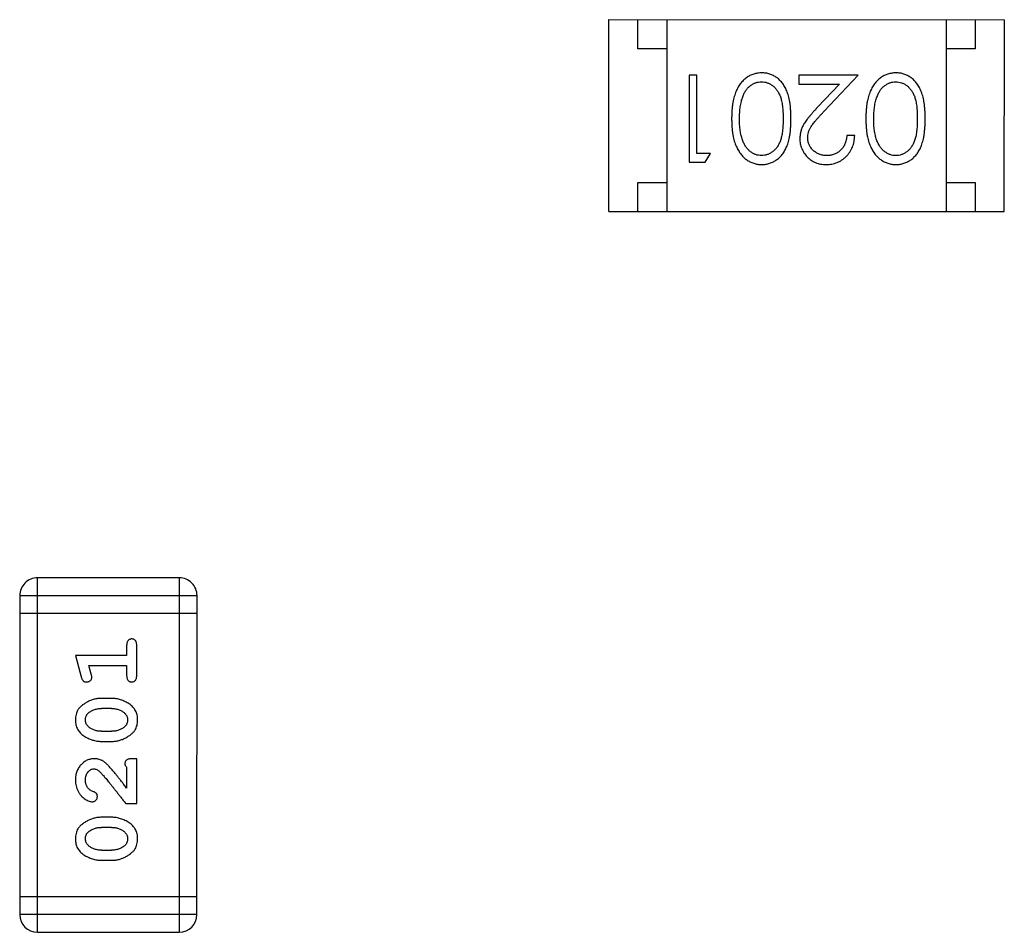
# Model space of a CAD drawing. Header units: millimetres. Extents: x 344 to 667, y 229 to 335.
# Tile 27 of 206: x 571.15 to 572.84, y 252.53 to 254.1. Entities that reach past the tile are written whole.
import ezdxf

# ---------------------------------------------------------------- set-up
doc = ezdxf.new("R2010")
doc.units = ezdxf.units.MM
doc.header["$LTSCALE"] = 0.5
doc.layers.get('0').update_dxf_attribs({"linetype": 'CONTINUOUS'})

msp = doc.modelspace()

# ---------------------------------------------------------------- linework, layer by layer
at = {"linetype": 'Continuous'}
for p, q in [((572.163, 253.7654), (572.1631, 254.0954)), ((572.1631, 254.0954), (572.8431, 254.0953)), ((572.213, 254.0454), (572.2131, 254.0954)), ((572.2631, 254.0953), (572.263, 253.7653)), ((572.7431, 254.0953), (572.743, 253.7653)), ((572.7931, 254.0953), (572.793, 254.0453)), ((572.843, 253.7653), (572.8431, 254.0953)), ((572.263, 254.0453), (572.213, 254.0454)), ((572.793, 254.0453), (572.743, 254.0453)), ((572.3012, 254.0001), (572.3012, 253.8501)), ((572.3147, 254.0001), (572.3012, 254.0001)), ((572.3147, 253.8654), (572.3147, 254.0001)), ((572.4897, 254), (572.4897, 253.9847)), ((572.5916, 254), (572.4897, 254)), ((572.5334, 253.938), (572.5916, 254)), ((572.4897, 253.9847), (572.5595, 253.9847)), ((572.5595, 253.9847), (572.522, 253.9446)), ((572.5858, 253.8962), (572.5724, 253.8962)), ((572.3378, 253.8654), (572.3147, 253.8654)), ((572.329, 253.8501), (572.3378, 253.8654)), ((572.3012, 253.8501), (572.329, 253.8501)), ((572.213, 253.7654), (572.213, 253.8154)), ((572.213, 253.8154), (572.263, 253.8153)), ((572.743, 253.8153), (572.793, 253.8153)), ((572.793, 253.8153), (572.793, 253.7653)), ((572.163, 253.7654), (572.843, 253.7653)), ((571.1808, 252.5256), (571.1809, 253.1352)), ((571.4247, 253.1352), (571.1809, 253.1352)), ((571.4247, 253.1352), (571.4246, 252.5256)), ((571.1504, 253.1047), (571.1503, 252.5561)), ((571.1504, 253.1047), (571.4552, 253.1047)), ((571.4551, 252.5561), (571.4552, 253.1047)), ((571.4552, 253.0742), (571.1504, 253.0742)), ((571.3342, 253.0192), (571.3342, 253.0019)), ((571.3515, 252.9673), (571.3515, 253.0192)), ((571.2461, 253.0019), (571.256, 252.9653)), ((571.3342, 253.0019), (571.2461, 253.0019)), ((571.2734, 252.9695), (571.2693, 252.9846)), ((571.2693, 252.9846), (571.3342, 252.9846)), ((571.3342, 252.9846), (571.3342, 252.9673)), ((571.3085, 252.9279), (571.2907, 252.9279)), ((571.3082, 252.9106), (571.291, 252.9106)), ((571.291, 252.8713), (571.3082, 252.8713)), ((571.2907, 252.854), (571.3085, 252.854)), ((571.3342, 252.8099), (571.3342, 252.7738)), ((571.3515, 252.8241), (571.3436, 252.8241)), ((571.3515, 252.747), (571.3515, 252.8241)), ((571.3326, 252.747), (571.3515, 252.747)), ((571.3085, 252.7234), (571.2907, 252.7234)), ((571.3082, 252.7061), (571.291, 252.7061)), ((571.291, 252.6668), (571.3082, 252.6668)), ((571.2907, 252.6495), (571.3085, 252.6495)), ((571.4551, 252.5865), (571.1503, 252.5866)), ((571.4551, 252.5561), (571.1503, 252.5561)), ((571.1808, 252.5256), (571.4246, 252.5256))]:
    msp.add_line(p, q, dxfattribs=at)
for centre, start, end in [((571.1809, 253.1047), 89.9951, 179.9951), ((571.4247, 253.1047), 359.9951, 89.9951), ((571.1808, 252.5561), 179.9951, 269.9951), ((571.4246, 252.5561), 269.9951, 359.9951)]:
    msp.add_arc(centre, 0.0305, start, end, dxfattribs=at)
for points, knots in [([(572.4261, 254.0039), (572.4249, 254.0039), (572.4225, 254.0038), (572.419, 254.0034), (572.4156, 254.0027), (572.4122, 254.0018), (572.409, 254.0006), (572.4058, 253.9992), (572.4027, 253.9974), (572.3997, 253.9954), (572.3968, 253.9932), (572.394, 253.9906), (572.3914, 253.9879), (572.389, 253.9848), (572.3868, 253.9815), (572.3847, 253.9779), (572.3828, 253.9741), (572.381, 253.9701), (572.3794, 253.9657), (572.3781, 253.9609), (572.3769, 253.9559), (572.3759, 253.9504), (572.3752, 253.9446), (572.3747, 253.9384), (572.3744, 253.9319), (572.3743, 253.9274), (572.3743, 253.9251)], [0, 0, 0, 0, 0.033824, 0.067298, 0.10028, 0.133019, 0.165736, 0.198792, 0.232372, 0.266409, 0.301016, 0.336196, 0.371972, 0.408574, 0.446394, 0.485225, 0.525372, 0.567224, 0.611081, 0.65775, 0.70702, 0.759235, 0.814484, 0.873227, 0.934937, 1, 1, 1, 1]), ([(572.4762, 253.9251), (572.4762, 253.9275), (572.4762, 253.9321), (572.4759, 253.9389), (572.4754, 253.9453), (572.4747, 253.9512), (572.4738, 253.9567), (572.4727, 253.9619), (572.4714, 253.9666), (572.4699, 253.9709), (572.4682, 253.9749), (572.4663, 253.9787), (572.4643, 253.9821), (572.4621, 253.9853), (572.4598, 253.9883), (572.4574, 253.991), (572.4547, 253.9935), (572.4519, 253.9957), (572.449, 253.9976), (572.446, 253.9993), (572.4429, 254.0007), (572.4397, 254.0019), (572.4364, 254.0028), (572.4331, 254.0034), (572.4296, 254.0038), (572.4273, 254.0039), (572.4261, 254.0039)], [0, 0, 0, 0, 0.068113, 0.132564, 0.193427, 0.250218, 0.303569, 0.353576, 0.400235, 0.443586, 0.484619, 0.524292, 0.56238, 0.599049, 0.63494, 0.669782, 0.704009, 0.737842, 0.771098, 0.803896, 0.836415, 0.868639, 0.900715, 0.933378, 0.966213, 1, 1, 1, 1]), ([(572.6569, 254.0039), (572.6557, 254.0039), (572.6533, 254.0038), (572.6498, 254.0034), (572.6463, 254.0027), (572.643, 254.0018), (572.6397, 254.0006), (572.6365, 253.9991), (572.6334, 253.9974), (572.6304, 253.9954), (572.6275, 253.9932), (572.6248, 253.9906), (572.6222, 253.9879), (572.6198, 253.9848), (572.6175, 253.9815), (572.6155, 253.9779), (572.6135, 253.9741), (572.6118, 253.9701), (572.6102, 253.9657), (572.6088, 253.9609), (572.6077, 253.9558), (572.6067, 253.9504), (572.606, 253.9446), (572.6054, 253.9384), (572.6052, 253.9319), (572.6051, 253.9274), (572.6051, 253.9251)], [0, 0, 0, 0, 0.033824, 0.067298, 0.10028, 0.133019, 0.165736, 0.198792, 0.232372, 0.266409, 0.301016, 0.336196, 0.371972, 0.408574, 0.446394, 0.485225, 0.525372, 0.567224, 0.611081, 0.65775, 0.70702, 0.759235, 0.814484, 0.873227, 0.934937, 1, 1, 1, 1]), ([(572.707, 253.9251), (572.707, 253.9275), (572.707, 253.9321), (572.7067, 253.9389), (572.7062, 253.9452), (572.7054, 253.9512), (572.7045, 253.9567), (572.7035, 253.9619), (572.7022, 253.9666), (572.7006, 253.9709), (572.6989, 253.9749), (572.6971, 253.9786), (572.6951, 253.9821), (572.6929, 253.9853), (572.6906, 253.9883), (572.6881, 253.991), (572.6855, 253.9934), (572.6827, 253.9956), (572.6798, 253.9976), (572.6767, 253.9993), (572.6737, 254.0007), (572.6705, 254.0018), (572.6672, 254.0028), (572.6638, 254.0034), (572.6604, 254.0038), (572.658, 254.0039), (572.6569, 254.0039)], [0, 0, 0, 0, 0.068113, 0.132564, 0.193427, 0.250218, 0.303569, 0.353576, 0.400235, 0.443586, 0.484619, 0.524292, 0.56238, 0.599049, 0.63494, 0.669782, 0.704009, 0.737842, 0.771098, 0.803896, 0.836415, 0.868639, 0.900715, 0.933378, 0.966213, 1, 1, 1, 1]), ([(572.3935, 253.9628), (572.3938, 253.9638), (572.3946, 253.9659), (572.3959, 253.9688), (572.3974, 253.9715), (572.399, 253.974), (572.4007, 253.9764), (572.4026, 253.9785), (572.4046, 253.9804), (572.4074, 253.9826), (572.4111, 253.985), (572.4158, 253.987), (572.4207, 253.9883), (572.424, 253.9884), (572.4256, 253.9885)], [0, 0, 0, 0, 0.075949, 0.148549, 0.218996, 0.286119, 0.351826, 0.416074, 0.478265, 0.540325, 0.660405, 0.774606, 0.887187, 1, 1, 1, 1]), ([(572.4256, 253.9885), (572.4273, 253.9884), (572.4306, 253.9883), (572.4355, 253.987), (572.4402, 253.9849), (572.444, 253.9825), (572.4468, 253.9802), (572.4489, 253.9783), (572.4508, 253.9761), (572.4525, 253.9738), (572.4542, 253.9713), (572.4556, 253.9686), (572.457, 253.9657), (572.4582, 253.9626), (572.4593, 253.9592), (572.4602, 253.9554), (572.461, 253.9513), (572.4617, 253.9468), (572.4621, 253.9419), (572.4625, 253.9366), (572.4628, 253.9309), (572.4628, 253.9271), (572.4628, 253.9251)], [0, 0, 0, 0, 0.060034, 0.120278, 0.182348, 0.247919, 0.281641, 0.315701, 0.350322, 0.385703, 0.421819, 0.459196, 0.497866, 0.538301, 0.58121, 0.628183, 0.679403, 0.734699, 0.794074, 0.858416, 0.927049, 1, 1, 1, 1]), ([(572.6242, 253.9627), (572.6246, 253.9638), (572.6254, 253.9658), (572.6267, 253.9688), (572.6282, 253.9715), (572.6298, 253.974), (572.6315, 253.9763), (572.6334, 253.9785), (572.6354, 253.9804), (572.6382, 253.9826), (572.6419, 253.985), (572.6466, 253.987), (572.6514, 253.9883), (572.6547, 253.9884), (572.6564, 253.9885)], [0, 0, 0, 0, 0.075949, 0.148549, 0.218996, 0.286119, 0.351826, 0.416074, 0.478265, 0.540325, 0.660405, 0.774606, 0.887187, 1, 1, 1, 1]), ([(572.6564, 253.9885), (572.6581, 253.9884), (572.6614, 253.9882), (572.6662, 253.9869), (572.671, 253.9849), (572.6747, 253.9825), (572.6776, 253.9802), (572.6796, 253.9783), (572.6815, 253.9761), (572.6833, 253.9738), (572.6849, 253.9713), (572.6864, 253.9686), (572.6878, 253.9657), (572.689, 253.9626), (572.6901, 253.9592), (572.691, 253.9554), (572.6918, 253.9512), (572.6925, 253.9467), (572.6929, 253.9418), (572.6933, 253.9366), (572.6935, 253.9309), (572.6935, 253.927), (572.6935, 253.925)], [0, 0, 0, 0, 0.060034, 0.120278, 0.182348, 0.247919, 0.281641, 0.315701, 0.350322, 0.385703, 0.421819, 0.459196, 0.497866, 0.538301, 0.58121, 0.628183, 0.679403, 0.734699, 0.794074, 0.858416, 0.927049, 1, 1, 1, 1]), ([(572.3878, 253.9251), (572.3878, 253.9269), (572.3878, 253.9304), (572.3881, 253.9356), (572.3886, 253.9406), (572.3891, 253.9455), (572.39, 253.9501), (572.3909, 253.9545), (572.3921, 253.9587), (572.393, 253.9614), (572.3935, 253.9628)], [0, 0, 0, 0, 0.141157, 0.277773, 0.409244, 0.535676, 0.657497, 0.775458, 0.889412, 1, 1, 1, 1]), ([(572.6185, 253.925), (572.6186, 253.9268), (572.6186, 253.9304), (572.6189, 253.9356), (572.6193, 253.9406), (572.6199, 253.9454), (572.6207, 253.9501), (572.6217, 253.9545), (572.6228, 253.9587), (572.6238, 253.9614), (572.6242, 253.9627)], [0, 0, 0, 0, 0.141157, 0.277773, 0.409244, 0.535676, 0.657497, 0.775458, 0.889412, 1, 1, 1, 1]), ([(572.522, 253.9446), (572.5205, 253.9431), (572.5178, 253.9401), (572.5138, 253.9357), (572.5102, 253.9316), (572.5071, 253.9277), (572.5042, 253.9241), (572.5017, 253.9207), (572.4996, 253.9176), (572.4973, 253.9138), (572.495, 253.909), (572.4931, 253.9031), (572.4918, 253.897), (572.4917, 253.8929), (572.4916, 253.8908)], [0, 0, 0, 0, 0.09953, 0.192079, 0.277712, 0.357454, 0.429648, 0.495771, 0.555538, 0.608657, 0.707578, 0.804328, 0.901298, 1, 1, 1, 1]), ([(572.5051, 253.892), (572.5051, 253.8936), (572.5053, 253.8969), (572.5063, 253.9016), (572.508, 253.9063), (572.51, 253.9101), (572.512, 253.9132), (572.5139, 253.9159), (572.5163, 253.9188), (572.5189, 253.9221), (572.522, 253.9257), (572.5255, 253.9295), (572.5293, 253.9336), (572.532, 253.9365), (572.5334, 253.938)], [0, 0, 0, 0, 0.088014, 0.174976, 0.2638, 0.355443, 0.406413, 0.465519, 0.533076, 0.609353, 0.693899, 0.787171, 0.889197, 1, 1, 1, 1]), ([(572.3743, 253.9251), (572.3743, 253.9228), (572.3744, 253.9183), (572.3747, 253.9118), (572.3752, 253.9056), (572.376, 253.8997), (572.3769, 253.8942), (572.3781, 253.8891), (572.3795, 253.8844), (572.3811, 253.8799), (572.3829, 253.8759), (572.3848, 253.872), (572.3869, 253.8685), (572.3892, 253.8651), (572.3916, 253.8621), (572.3941, 253.8593), (572.3969, 253.8568), (572.3997, 253.8546), (572.4027, 253.8526), (572.4058, 253.8509), (572.409, 253.8494), (572.4122, 253.8483), (572.4156, 253.8473), (572.419, 253.8467), (572.4225, 253.8463), (572.4249, 253.8462), (572.4261, 253.8462)], [0, 0, 0, 0, 0.065278, 0.127205, 0.186168, 0.241675, 0.294115, 0.343609, 0.390387, 0.434463, 0.476646, 0.517002, 0.555936, 0.593716, 0.630057, 0.665601, 0.700745, 0.734917, 0.768681, 0.802087, 0.834849, 0.867433, 0.900138, 0.932806, 0.966212, 1, 1, 1, 1]), ([(572.4256, 253.8616), (572.424, 253.8617), (572.4207, 253.8619), (572.4158, 253.8631), (572.4112, 253.8652), (572.4074, 253.8676), (572.4046, 253.8699), (572.4025, 253.8719), (572.4006, 253.8741), (572.3988, 253.8766), (572.3971, 253.8793), (572.3955, 253.8822), (572.3941, 253.8854), (572.3928, 253.8888), (572.3916, 253.8925), (572.3905, 253.8964), (572.3897, 253.9006), (572.389, 253.905), (572.3885, 253.9097), (572.388, 253.9146), (572.3878, 253.9197), (572.3878, 253.9233), (572.3878, 253.9251)], [0, 0, 0, 0, 0.059689, 0.119507, 0.181075, 0.246162, 0.279894, 0.314468, 0.350403, 0.387474, 0.426147, 0.466624, 0.508745, 0.553328, 0.600058, 0.649177, 0.700552, 0.754894, 0.811825, 0.871514, 0.934319, 1, 1, 1, 1]), ([(572.4628, 253.9251), (572.4628, 253.923), (572.4628, 253.9191), (572.4625, 253.9135), (572.4622, 253.9082), (572.4616, 253.9033), (572.461, 253.8988), (572.4602, 253.8946), (572.4593, 253.8909), (572.4582, 253.8875), (572.457, 253.8843), (572.4556, 253.8814), (572.4541, 253.8787), (572.4525, 253.8762), (572.4507, 253.8739), (572.4488, 253.8718), (572.4468, 253.8698), (572.4439, 253.8676), (572.4402, 253.8652), (572.4355, 253.8631), (572.4306, 253.8619), (572.4273, 253.8617), (572.4256, 253.8616)], [0, 0, 0, 0, 0.073302, 0.142286, 0.206253, 0.266017, 0.321612, 0.372532, 0.419497, 0.462398, 0.502825, 0.541489, 0.579034, 0.615143, 0.650298, 0.684912, 0.718701, 0.752189, 0.817245, 0.879117, 0.939613, 1, 1, 1, 1]), ([(572.4261, 253.8462), (572.4273, 253.8462), (572.4296, 253.8463), (572.433, 253.8467), (572.4364, 253.8473), (572.4397, 253.8483), (572.4429, 253.8494), (572.446, 253.8509), (572.4491, 253.8526), (572.452, 253.8546), (572.4548, 253.8568), (572.4575, 253.8592), (572.46, 253.8619), (572.4623, 253.8649), (572.4644, 253.8681), (572.4665, 253.8716), (572.4683, 253.8753), (572.47, 253.8792), (572.4714, 253.8835), (572.4727, 253.8882), (572.4738, 253.8933), (572.4747, 253.8989), (572.4754, 253.9048), (572.4759, 253.9112), (572.4762, 253.918), (572.4762, 253.9227), (572.4762, 253.9251)], [0, 0, 0, 0, 0.033742, 0.066533, 0.099153, 0.13154, 0.164087, 0.196563, 0.229707, 0.263315, 0.297504, 0.331686, 0.366482, 0.4021, 0.438958, 0.476748, 0.515985, 0.556589, 0.599519, 0.645765, 0.695487, 0.748721, 0.805687, 0.866754, 0.931405, 1, 1, 1, 1]), ([(572.6051, 253.9251), (572.6051, 253.9228), (572.6052, 253.9183), (572.6054, 253.9117), (572.606, 253.9055), (572.6067, 253.8997), (572.6077, 253.8942), (572.6088, 253.8891), (572.6103, 253.8843), (572.6118, 253.8799), (572.6137, 253.8758), (572.6156, 253.872), (572.6177, 253.8684), (572.6199, 253.8651), (572.6224, 253.8621), (572.6249, 253.8593), (572.6276, 253.8568), (572.6305, 253.8546), (572.6335, 253.8526), (572.6366, 253.8509), (572.6397, 253.8494), (572.643, 253.8483), (572.6463, 253.8473), (572.6498, 253.8467), (572.6533, 253.8463), (572.6556, 253.8462), (572.6568, 253.8462)], [0, 0, 0, 0, 0.065278, 0.127205, 0.186168, 0.241675, 0.294115, 0.343609, 0.390387, 0.434463, 0.476646, 0.517002, 0.555936, 0.593716, 0.630057, 0.665601, 0.700745, 0.734917, 0.768681, 0.802087, 0.834849, 0.867433, 0.900138, 0.932806, 0.966212, 1, 1, 1, 1]), ([(572.6564, 253.8616), (572.6548, 253.8617), (572.6515, 253.8618), (572.6466, 253.8631), (572.642, 253.8652), (572.6382, 253.8676), (572.6353, 253.8698), (572.6333, 253.8719), (572.6313, 253.8741), (572.6295, 253.8766), (572.6278, 253.8793), (572.6263, 253.8822), (572.6248, 253.8854), (572.6235, 253.8888), (572.6224, 253.8925), (572.6213, 253.8964), (572.6205, 253.9006), (572.6197, 253.905), (572.6192, 253.9096), (572.6188, 253.9145), (572.6186, 253.9197), (572.6186, 253.9232), (572.6185, 253.925)], [0, 0, 0, 0, 0.059689, 0.119507, 0.181075, 0.246162, 0.279894, 0.314468, 0.350403, 0.387474, 0.426147, 0.466624, 0.508745, 0.553328, 0.600058, 0.649177, 0.700552, 0.754894, 0.811825, 0.871514, 0.934319, 1, 1, 1, 1]), ([(572.6935, 253.925), (572.6935, 253.923), (572.6935, 253.9191), (572.6933, 253.9134), (572.6929, 253.9082), (572.6924, 253.9033), (572.6918, 253.8987), (572.691, 253.8946), (572.6901, 253.8908), (572.689, 253.8874), (572.6877, 253.8843), (572.6864, 253.8814), (572.6849, 253.8787), (572.6832, 253.8762), (572.6815, 253.8739), (572.6796, 253.8717), (572.6776, 253.8698), (572.6747, 253.8676), (572.671, 253.8652), (572.6663, 253.8631), (572.6614, 253.8618), (572.6581, 253.8617), (572.6564, 253.8616)], [0, 0, 0, 0, 0.073302, 0.142286, 0.206253, 0.266017, 0.321612, 0.372532, 0.419497, 0.462398, 0.502825, 0.541489, 0.579034, 0.615143, 0.650298, 0.684912, 0.718701, 0.752189, 0.817245, 0.879117, 0.939613, 1, 1, 1, 1]), ([(572.6568, 253.8462), (572.658, 253.8462), (572.6604, 253.8462), (572.6638, 253.8467), (572.6672, 253.8473), (572.6705, 253.8483), (572.6737, 253.8494), (572.6768, 253.8509), (572.6798, 253.8526), (572.6828, 253.8545), (572.6856, 253.8568), (572.6883, 253.8592), (572.6907, 253.8619), (572.6931, 253.8649), (572.6952, 253.8681), (572.6972, 253.8715), (572.6991, 253.8752), (572.7007, 253.8792), (572.7022, 253.8835), (572.7035, 253.8882), (572.7046, 253.8933), (572.7055, 253.8989), (572.7061, 253.9048), (572.7067, 253.9112), (572.707, 253.918), (572.707, 253.9227), (572.707, 253.9251)], [0, 0, 0, 0, 0.033742, 0.066533, 0.099153, 0.13154, 0.164087, 0.196563, 0.229707, 0.263315, 0.297504, 0.331686, 0.366482, 0.4021, 0.438958, 0.476748, 0.515985, 0.556589, 0.599519, 0.645765, 0.695487, 0.748721, 0.805687, 0.866754, 0.931405, 1, 1, 1, 1]), ([(572.5369, 253.8462), (572.5386, 253.8462), (572.5419, 253.8463), (572.5467, 253.847), (572.5513, 253.8481), (572.5558, 253.8496), (572.56, 253.8516), (572.564, 253.8541), (572.5678, 253.8569), (572.5714, 253.8602), (572.5746, 253.8638), (572.5775, 253.8677), (572.58, 253.8719), (572.582, 253.8763), (572.5836, 253.8809), (572.5848, 253.8858), (572.5856, 253.8909), (572.5858, 253.8944), (572.5858, 253.8962)], [0, 0, 0, 0, 0.06445, 0.126725, 0.187421, 0.247417, 0.306749, 0.366595, 0.427749, 0.490235, 0.553031, 0.614805, 0.676505, 0.738096, 0.801021, 0.864897, 0.931209, 1, 1, 1, 1]), ([(572.5724, 253.8962), (572.5723, 253.8949), (572.572, 253.8923), (572.5713, 253.8885), (572.5703, 253.8849), (572.5691, 253.8816), (572.5676, 253.8785), (572.5658, 253.8757), (572.5638, 253.873), (572.5616, 253.8707), (572.5591, 253.8685), (572.5565, 253.8666), (572.5537, 253.8651), (572.5508, 253.8638), (572.5477, 253.8628), (572.5445, 253.8621), (572.5411, 253.8617), (572.5388, 253.8616), (572.5376, 253.8616)], [0, 0, 0, 0, 0.073648, 0.143686, 0.210962, 0.275557, 0.338064, 0.399311, 0.4594, 0.51934, 0.579024, 0.637809, 0.695959, 0.754122, 0.813113, 0.873453, 0.935561, 1, 1, 1, 1]), ([(572.4916, 253.8908), (572.4917, 253.8893), (572.4917, 253.8864), (572.4923, 253.8821), (572.4933, 253.8779), (572.4947, 253.8739), (572.4965, 253.8701), (572.4986, 253.8664), (572.5012, 253.8628), (572.5041, 253.8594), (572.5073, 253.8563), (572.5108, 253.8536), (572.5146, 253.8513), (572.5186, 253.8494), (572.5228, 253.848), (572.5273, 253.847), (572.532, 253.8463), (572.5353, 253.8462), (572.5369, 253.8462)], [0, 0, 0, 0, 0.06271, 0.123347, 0.183401, 0.242828, 0.302097, 0.36242, 0.423725, 0.487032, 0.550491, 0.612709, 0.674265, 0.73617, 0.799211, 0.863483, 0.930525, 1, 1, 1, 1]), ([(572.5376, 253.8616), (572.5365, 253.8616), (572.5343, 253.8617), (572.5311, 253.8621), (572.528, 253.8628), (572.525, 253.8638), (572.5221, 253.8651), (572.5194, 253.8666), (572.5169, 253.8684), (572.5145, 253.8705), (572.5123, 253.8728), (572.5104, 253.8752), (572.5087, 253.8778), (572.5074, 253.8804), (572.5063, 253.8831), (572.5056, 253.886), (572.5052, 253.889), (572.5051, 253.891), (572.5051, 253.892)], [0, 0, 0, 0, 0.068027, 0.133505, 0.19695, 0.26027, 0.322741, 0.384982, 0.448465, 0.513424, 0.578224, 0.640011, 0.700094, 0.760067, 0.819012, 0.877878, 0.938035, 1, 1, 1, 1]), ([(571.3429, 253.0302), (571.3423, 253.0302), (571.3411, 253.0301), (571.3394, 253.0296), (571.3379, 253.0287), (571.3366, 253.0276), (571.3355, 253.026), (571.3348, 253.0241), (571.3343, 253.0217), (571.3342, 253.0201), (571.3342, 253.0192)], [0, 0, 0, 0, 0.11517, 0.223509, 0.328254, 0.438012, 0.553651, 0.682263, 0.830856, 1, 1, 1, 1]), ([(571.3515, 253.0192), (571.3515, 253.0201), (571.3515, 253.0217), (571.351, 253.0241), (571.3503, 253.026), (571.3492, 253.0276), (571.3479, 253.0288), (571.3464, 253.0296), (571.3447, 253.0301), (571.3435, 253.0302), (571.3429, 253.0302)], [0, 0, 0, 0, 0.169012, 0.317488, 0.445429, 0.560977, 0.67065, 0.776666, 0.88492, 1, 1, 1, 1]), ([(571.256, 252.9653), (571.2563, 252.9644), (571.2567, 252.9629), (571.2576, 252.9608), (571.2585, 252.9592), (571.2595, 252.958), (571.2607, 252.9572), (571.262, 252.9566), (571.2635, 252.9563), (571.2646, 252.9563), (571.2652, 252.9563)], [0, 0, 0, 0, 0.187321, 0.344927, 0.475328, 0.579604, 0.674244, 0.773631, 0.882025, 1, 1, 1, 1]), ([(571.2652, 252.9563), (571.2658, 252.9563), (571.267, 252.9563), (571.2688, 252.9568), (571.2704, 252.9575), (571.2718, 252.9585), (571.273, 252.9597), (571.2738, 252.9611), (571.2743, 252.9626), (571.2744, 252.9636), (571.2744, 252.9641)], [0, 0, 0, 0, 0.138815, 0.27042, 0.39836, 0.52875, 0.654955, 0.771147, 0.884581, 1, 1, 1, 1]), ([(571.2744, 252.9641), (571.2744, 252.9645), (571.2744, 252.9652), (571.2742, 252.9665), (571.2738, 252.9679), (571.2736, 252.969), (571.2734, 252.9695)], [0, 0, 0, 0, 0.183151, 0.413144, 0.682305, 1, 1, 1, 1]), ([(571.3342, 252.9673), (571.3342, 252.9664), (571.3343, 252.9647), (571.3347, 252.9624), (571.3355, 252.9604), (571.3366, 252.9588), (571.3379, 252.9577), (571.3394, 252.9568), (571.3411, 252.9563), (571.3423, 252.9563), (571.3429, 252.9562)], [0, 0, 0, 0, 0.169102, 0.317658, 0.446239, 0.563118, 0.671828, 0.776546, 0.884858, 1, 1, 1, 1]), ([(571.3429, 252.9562), (571.3435, 252.9563), (571.3447, 252.9563), (571.3464, 252.9568), (571.3479, 252.9577), (571.3492, 252.9588), (571.3503, 252.9604), (571.351, 252.9624), (571.3515, 252.9647), (571.3515, 252.9664), (571.3515, 252.9673)], [0, 0, 0, 0, 0.115051, 0.223278, 0.329269, 0.437893, 0.554681, 0.682591, 0.83103, 1, 1, 1, 1]), ([(571.2907, 252.9279), (571.2897, 252.9279), (571.2875, 252.9279), (571.2843, 252.9276), (571.2812, 252.927), (571.2781, 252.9264), (571.275, 252.9255), (571.272, 252.9243), (571.2691, 252.923), (571.2662, 252.9216), (571.2635, 252.9199), (571.2609, 252.9183), (571.2586, 252.9167), (571.2565, 252.915), (571.2546, 252.9133), (571.253, 252.9116), (571.2515, 252.9098), (571.25, 252.9075), (571.2484, 252.9043), (571.2471, 252.9001), (571.2463, 252.8956), (571.2462, 252.8924), (571.2461, 252.8908)], [0, 0, 0, 0, 0.049855, 0.099516, 0.148482, 0.19758, 0.246804, 0.296268, 0.346517, 0.397047, 0.446826, 0.49336, 0.537801, 0.579207, 0.617974, 0.654833, 0.689171, 0.722088, 0.786392, 0.853518, 0.924186, 1, 1, 1, 1]), ([(571.3531, 252.891), (571.3531, 252.8925), (571.353, 252.8953), (571.3523, 252.8994), (571.3511, 252.9032), (571.3496, 252.9068), (571.3475, 252.9101), (571.345, 252.9132), (571.3421, 252.916), (571.3387, 252.9184), (571.3351, 252.9206), (571.3314, 252.9226), (571.3277, 252.9242), (571.3239, 252.9256), (571.3201, 252.9266), (571.3163, 252.9274), (571.3124, 252.9278), (571.3098, 252.9279), (571.3085, 252.9279)], [0, 0, 0, 0, 0.067217, 0.131051, 0.19272, 0.252824, 0.312745, 0.373449, 0.436041, 0.501494, 0.567761, 0.632087, 0.695096, 0.757109, 0.817993, 0.878657, 0.939311, 1, 1, 1, 1]), ([(571.2687, 252.9031), (571.2695, 252.9037), (571.2711, 252.9049), (571.2736, 252.9064), (571.2763, 252.9077), (571.279, 252.9088), (571.2819, 252.9096), (571.2848, 252.9102), (571.2879, 252.9106), (571.29, 252.9106), (571.291, 252.9106)], [0, 0, 0, 0, 0.125331, 0.248948, 0.371201, 0.494032, 0.616811, 0.742104, 0.868849, 1, 1, 1, 1]), ([(571.3082, 252.9106), (571.3093, 252.9106), (571.3113, 252.9105), (571.3144, 252.9102), (571.3173, 252.9097), (571.3201, 252.9088), (571.3228, 252.9079), (571.3253, 252.9066), (571.3278, 252.9051), (571.3292, 252.904), (571.33, 252.9034)], [0, 0, 0, 0, 0.135449, 0.266263, 0.393429, 0.516942, 0.639128, 0.758779, 0.879341, 1, 1, 1, 1]), ([(571.2634, 252.8909), (571.2634, 252.8915), (571.2635, 252.8928), (571.2637, 252.8946), (571.2641, 252.8963), (571.2647, 252.8979), (571.2655, 252.8993), (571.2664, 252.9007), (571.2675, 252.902), (571.2683, 252.9027), (571.2687, 252.9031)], [0, 0, 0, 0, 0.138115, 0.270177, 0.397547, 0.520057, 0.63869, 0.757499, 0.878226, 1, 1, 1, 1]), ([(571.33, 252.9034), (571.3304, 252.903), (571.3314, 252.9022), (571.3325, 252.9008), (571.3335, 252.8994), (571.3344, 252.8979), (571.335, 252.8963), (571.3355, 252.8947), (571.3357, 252.8929), (571.3358, 252.8917), (571.3358, 252.8911)], [0, 0, 0, 0, 0.129853, 0.25607, 0.380154, 0.49978, 0.62208, 0.743277, 0.868791, 1, 1, 1, 1]), ([(571.2461, 252.8908), (571.2462, 252.8894), (571.2462, 252.8865), (571.2469, 252.8825), (571.2481, 252.8786), (571.2496, 252.875), (571.2517, 252.8718), (571.2542, 252.8687), (571.2572, 252.8659), (571.2606, 252.8635), (571.2642, 252.8613), (571.2679, 252.8593), (571.2716, 252.8577), (571.2753, 252.8563), (571.2791, 252.8553), (571.283, 252.8545), (571.2868, 252.8541), (571.2894, 252.854), (571.2907, 252.854)], [0, 0, 0, 0, 0.06692, 0.130834, 0.19258, 0.252759, 0.312631, 0.373411, 0.436359, 0.501894, 0.568244, 0.632472, 0.69556, 0.757163, 0.818592, 0.878885, 0.939235, 1, 1, 1, 1]), ([(571.2692, 252.8786), (571.2688, 252.879), (571.2679, 252.8798), (571.2667, 252.8811), (571.2657, 252.8825), (571.2648, 252.884), (571.2642, 252.8856), (571.2638, 252.8873), (571.2635, 252.8891), (571.2634, 252.8903), (571.2634, 252.8909)], [0, 0, 0, 0, 0.13042, 0.256046, 0.378133, 0.498725, 0.620452, 0.742761, 0.869406, 1, 1, 1, 1]), ([(571.291, 252.8713), (571.2899, 252.8713), (571.2879, 252.8714), (571.2848, 252.8717), (571.2819, 252.8723), (571.2791, 252.8731), (571.2764, 252.8741), (571.2739, 252.8754), (571.2715, 252.8768), (571.27, 252.878), (571.2692, 252.8786)], [0, 0, 0, 0, 0.135446, 0.266257, 0.393419, 0.517936, 0.639137, 0.758785, 0.879345, 1, 1, 1, 1]), ([(571.3305, 252.8789), (571.3297, 252.8783), (571.3281, 252.8771), (571.3256, 252.8756), (571.323, 252.8742), (571.3202, 252.8732), (571.3173, 252.8723), (571.3144, 252.8717), (571.3113, 252.8714), (571.3093, 252.8713), (571.3082, 252.8713)], [0, 0, 0, 0, 0.124927, 0.248361, 0.370889, 0.492583, 0.61616, 0.741472, 0.869044, 1, 1, 1, 1]), ([(571.3085, 252.854), (571.3096, 252.854), (571.3117, 252.854), (571.3149, 252.8544), (571.318, 252.8548), (571.3211, 252.8555), (571.3241, 252.8564), (571.3271, 252.8575), (571.3301, 252.8588), (571.333, 252.8603), (571.3357, 252.8619), (571.3382, 252.8635), (571.3405, 252.8651), (571.3427, 252.8668), (571.3445, 252.8685), (571.3462, 252.8702), (571.3476, 252.8719), (571.3492, 252.8743), (571.3508, 252.8774), (571.3521, 252.8816), (571.353, 252.8862), (571.353, 252.8894), (571.3531, 252.891)], [0, 0, 0, 0, 0.049886, 0.09882, 0.148132, 0.19689, 0.246038, 0.295176, 0.345305, 0.395692, 0.445312, 0.491875, 0.535813, 0.577009, 0.616081, 0.652689, 0.687585, 0.720206, 0.785062, 0.85223, 0.923759, 1, 1, 1, 1]), ([(571.3358, 252.8911), (571.3358, 252.8904), (571.3358, 252.8892), (571.3355, 252.8874), (571.3351, 252.8857), (571.3345, 252.8841), (571.3338, 252.8826), (571.3328, 252.8813), (571.3317, 252.88), (571.3309, 252.8793), (571.3305, 252.8789)], [0, 0, 0, 0, 0.139844, 0.271849, 0.399162, 0.521619, 0.6402, 0.758957, 0.87828, 1, 1, 1, 1]), ([(571.2789, 252.8241), (571.2778, 252.8241), (571.2756, 252.824), (571.2723, 252.8235), (571.2692, 252.8227), (571.2662, 252.8216), (571.2634, 252.8201), (571.2607, 252.8183), (571.2581, 252.8162), (571.2557, 252.8138), (571.2534, 252.8112), (571.2514, 252.8083), (571.2498, 252.8053), (571.2484, 252.8021), (571.2474, 252.7987), (571.2466, 252.7951), (571.2462, 252.7913), (571.2461, 252.7887), (571.2461, 252.7874)], [0, 0, 0, 0, 0.060981, 0.120256, 0.178148, 0.236115, 0.293993, 0.352864, 0.413358, 0.476056, 0.539296, 0.602396, 0.665116, 0.728325, 0.792919, 0.859317, 0.928302, 1, 1, 1, 1]), ([(571.3072, 252.8073), (571.3064, 252.8082), (571.3049, 252.8099), (571.3027, 252.8123), (571.3006, 252.8144), (571.2986, 252.8163), (571.2967, 252.8179), (571.295, 252.8192), (571.2933, 252.8204), (571.2913, 252.8215), (571.2887, 252.8225), (571.2855, 252.8235), (571.2822, 252.824), (571.28, 252.8241), (571.2789, 252.8241)], [0, 0, 0, 0, 0.103002, 0.197728, 0.285279, 0.365235, 0.437224, 0.502446, 0.560545, 0.611446, 0.707576, 0.80349, 0.900532, 1, 1, 1, 1]), ([(571.3436, 252.8241), (571.3426, 252.8241), (571.3406, 252.824), (571.3379, 252.8236), (571.3357, 252.8229), (571.3339, 252.8219), (571.3326, 252.8205), (571.3317, 252.819), (571.3311, 252.8173), (571.3311, 252.8161), (571.3311, 252.8154)], [0, 0, 0, 0, 0.1844, 0.34094, 0.473574, 0.586824, 0.690029, 0.789175, 0.890445, 1, 1, 1, 1]), ([(571.3311, 252.8154), (571.3311, 252.815), (571.3312, 252.8141), (571.3319, 252.8127), (571.3328, 252.8113), (571.3337, 252.8104), (571.3342, 252.8099)], [0, 0, 0, 0, 0.20611, 0.432681, 0.695597, 1, 1, 1, 1]), ([(571.2634, 252.7873), (571.2635, 252.7887), (571.2635, 252.7914), (571.2644, 252.7952), (571.2658, 252.7986), (571.2677, 252.8015), (571.27, 252.8038), (571.2724, 252.8056), (571.2751, 252.8066), (571.277, 252.8067), (571.2779, 252.8068)], [0, 0, 0, 0, 0.156344, 0.299348, 0.4327, 0.561, 0.682299, 0.791883, 0.89611, 1, 1, 1, 1]), ([(571.2779, 252.8068), (571.2787, 252.8067), (571.2804, 252.8066), (571.2828, 252.8056), (571.2853, 252.8041), (571.2868, 252.8028), (571.2877, 252.802)], [0, 0, 0, 0, 0.212836, 0.442809, 0.70317, 1, 1, 1, 1]), ([(571.2877, 252.802), (571.2881, 252.8016), (571.2891, 252.8006), (571.2906, 252.799), (571.2924, 252.7971), (571.2943, 252.795), (571.2964, 252.7925), (571.2988, 252.7898), (571.3013, 252.7868), (571.304, 252.7835), (571.3069, 252.7799), (571.31, 252.776), (571.3133, 252.7719), (571.3168, 252.7675), (571.3205, 252.7627), (571.3243, 252.7577), (571.3284, 252.7525), (571.3312, 252.7489), (571.3326, 252.747)], [0, 0, 0, 0, 0.026647, 0.057942, 0.094152, 0.134806, 0.180631, 0.231142, 0.286385, 0.346321, 0.411439, 0.481035, 0.555329, 0.634592, 0.718826, 0.807759, 0.901393, 1, 1, 1, 1]), ([(571.3342, 252.7738), (571.3326, 252.7758), (571.3297, 252.7796), (571.3253, 252.7851), (571.3214, 252.79), (571.3178, 252.7945), (571.3147, 252.7984), (571.3118, 252.8018), (571.3094, 252.8048), (571.3079, 252.8065), (571.3072, 252.8073)], [0, 0, 0, 0, 0.176662, 0.337826, 0.484741, 0.617764, 0.73494, 0.837793, 0.926412, 1, 1, 1, 1]), ([(571.2461, 252.7874), (571.2462, 252.7857), (571.2463, 252.7824), (571.2471, 252.7774), (571.2486, 252.7727), (571.2506, 252.7682), (571.253, 252.7641), (571.2559, 252.7604), (571.2591, 252.7573), (571.2627, 252.7547), (571.2662, 252.7528), (571.2696, 252.7513), (571.2726, 252.7504), (571.2745, 252.7502), (571.2754, 252.7502)], [0, 0, 0, 0, 0.098286, 0.193983, 0.289056, 0.384352, 0.477435, 0.566197, 0.652355, 0.737986, 0.818188, 0.887401, 0.94802, 1, 1, 1, 1]), ([(571.2688, 252.7724), (571.2684, 252.7729), (571.2675, 252.7739), (571.2664, 252.7756), (571.2655, 252.7773), (571.2647, 252.7791), (571.2641, 252.781), (571.2637, 252.783), (571.2634, 252.7851), (571.2634, 252.7866), (571.2634, 252.7873)], [0, 0, 0, 0, 0.121873, 0.243139, 0.363336, 0.485133, 0.607572, 0.734701, 0.864814, 1, 1, 1, 1]), ([(571.2773, 252.7675), (571.2764, 252.7678), (571.2747, 252.7684), (571.2724, 252.7696), (571.2704, 252.7709), (571.2693, 252.7719), (571.2688, 252.7724)], [0, 0, 0, 0, 0.285518, 0.544185, 0.781367, 1, 1, 1, 1]), ([(571.2754, 252.7502), (571.276, 252.7502), (571.2771, 252.7503), (571.2786, 252.7508), (571.2801, 252.7516), (571.2814, 252.7527), (571.2825, 252.7541), (571.2833, 252.7556), (571.2838, 252.7573), (571.2838, 252.7584), (571.2839, 252.759)], [0, 0, 0, 0, 0.120856, 0.239483, 0.360995, 0.490166, 0.620982, 0.746416, 0.870253, 1, 1, 1, 1]), ([(571.2839, 252.759), (571.2838, 252.7595), (571.2838, 252.7604), (571.2835, 252.7618), (571.2831, 252.7631), (571.2824, 252.7642), (571.2815, 252.7652), (571.2803, 252.7661), (571.2789, 252.7669), (571.2779, 252.7673), (571.2773, 252.7675)], [0, 0, 0, 0, 0.127347, 0.246131, 0.359406, 0.470543, 0.586092, 0.711469, 0.847022, 1, 1, 1, 1]), ([(571.2907, 252.7234), (571.2896, 252.7234), (571.2875, 252.7234), (571.2843, 252.7231), (571.2812, 252.7225), (571.2781, 252.7219), (571.275, 252.7209), (571.272, 252.7198), (571.269, 252.7185), (571.2662, 252.717), (571.2634, 252.7154), (571.2609, 252.7138), (571.2586, 252.7121), (571.2564, 252.7105), (571.2546, 252.7088), (571.2529, 252.7071), (571.2515, 252.7053), (571.25, 252.703), (571.2484, 252.6998), (571.247, 252.6956), (571.2462, 252.6911), (571.2462, 252.6879), (571.2461, 252.6863)], [0, 0, 0, 0, 0.049855, 0.099516, 0.148482, 0.19758, 0.246804, 0.296268, 0.346517, 0.397047, 0.446826, 0.49336, 0.537801, 0.579207, 0.617974, 0.654833, 0.689171, 0.722088, 0.786392, 0.853518, 0.924186, 1, 1, 1, 1]), ([(571.3531, 252.6865), (571.353, 252.688), (571.353, 252.6908), (571.3523, 252.6949), (571.3511, 252.6987), (571.3495, 252.7023), (571.3475, 252.7056), (571.345, 252.7087), (571.3421, 252.7115), (571.3387, 252.7139), (571.3351, 252.7161), (571.3314, 252.7181), (571.3277, 252.7197), (571.3239, 252.7211), (571.3201, 252.7221), (571.3163, 252.7229), (571.3124, 252.7233), (571.3098, 252.7234), (571.3085, 252.7234)], [0, 0, 0, 0, 0.067217, 0.131051, 0.19272, 0.252824, 0.312745, 0.373449, 0.436041, 0.501494, 0.567761, 0.632087, 0.695096, 0.757109, 0.817993, 0.878657, 0.939311, 1, 1, 1, 1]), ([(571.2634, 252.6864), (571.2634, 252.687), (571.2634, 252.6883), (571.2637, 252.6901), (571.2641, 252.6918), (571.2647, 252.6934), (571.2654, 252.6948), (571.2664, 252.6962), (571.2674, 252.6974), (571.2683, 252.6982), (571.2687, 252.6985)], [0, 0, 0, 0, 0.138115, 0.270177, 0.397547, 0.520057, 0.63869, 0.757499, 0.878226, 1, 1, 1, 1]), ([(571.2687, 252.6985), (571.2695, 252.6992), (571.2711, 252.7004), (571.2736, 252.7019), (571.2763, 252.7032), (571.279, 252.7043), (571.2819, 252.7051), (571.2848, 252.7057), (571.2879, 252.706), (571.2899, 252.7061), (571.291, 252.7061)], [0, 0, 0, 0, 0.125331, 0.248948, 0.371201, 0.494032, 0.616811, 0.742104, 0.868849, 1, 1, 1, 1]), ([(571.3082, 252.7061), (571.3093, 252.7061), (571.3113, 252.706), (571.3144, 252.7057), (571.3173, 252.7052), (571.3201, 252.7043), (571.3228, 252.7033), (571.3253, 252.7021), (571.3277, 252.7006), (571.3292, 252.6994), (571.33, 252.6989)], [0, 0, 0, 0, 0.135449, 0.266263, 0.393429, 0.516942, 0.639128, 0.758779, 0.879341, 1, 1, 1, 1]), ([(571.33, 252.6989), (571.3304, 252.6985), (571.3313, 252.6977), (571.3325, 252.6963), (571.3335, 252.6949), (571.3344, 252.6934), (571.335, 252.6918), (571.3354, 252.6901), (571.3357, 252.6884), (571.3358, 252.6872), (571.3358, 252.6866)], [0, 0, 0, 0, 0.129853, 0.25607, 0.380154, 0.49978, 0.62208, 0.743277, 0.868791, 1, 1, 1, 1]), ([(571.2461, 252.6863), (571.2461, 252.6848), (571.2462, 252.682), (571.2469, 252.678), (571.248, 252.6741), (571.2496, 252.6705), (571.2517, 252.6672), (571.2542, 252.6642), (571.2572, 252.6614), (571.2606, 252.6589), (571.2642, 252.6567), (571.2678, 252.6548), (571.2715, 252.6532), (571.2753, 252.6518), (571.2791, 252.6508), (571.2829, 252.65), (571.2868, 252.6496), (571.2894, 252.6495), (571.2907, 252.6495)], [0, 0, 0, 0, 0.06692, 0.130834, 0.19258, 0.252759, 0.312631, 0.373411, 0.436359, 0.501894, 0.568244, 0.632472, 0.69556, 0.757163, 0.818592, 0.878885, 0.939235, 1, 1, 1, 1]), ([(571.2692, 252.674), (571.2687, 252.6744), (571.2678, 252.6753), (571.2667, 252.6766), (571.2656, 252.678), (571.2648, 252.6795), (571.2642, 252.6811), (571.2637, 252.6828), (571.2635, 252.6846), (571.2634, 252.6858), (571.2634, 252.6864)], [0, 0, 0, 0, 0.13042, 0.256046, 0.378133, 0.498725, 0.620452, 0.742761, 0.869406, 1, 1, 1, 1]), ([(571.291, 252.6668), (571.2899, 252.6668), (571.2878, 252.6669), (571.2848, 252.6672), (571.2818, 252.6677), (571.2791, 252.6686), (571.2764, 252.6696), (571.2739, 252.6708), (571.2714, 252.6723), (571.2699, 252.6735), (571.2692, 252.674)], [0, 0, 0, 0, 0.135446, 0.266257, 0.393419, 0.517936, 0.639137, 0.758785, 0.879345, 1, 1, 1, 1]), ([(571.3305, 252.6744), (571.3297, 252.6738), (571.3281, 252.6726), (571.3256, 252.6711), (571.3229, 252.6697), (571.3202, 252.6687), (571.3173, 252.6678), (571.3144, 252.6672), (571.3113, 252.6669), (571.3092, 252.6668), (571.3082, 252.6668)], [0, 0, 0, 0, 0.124927, 0.248361, 0.370889, 0.492583, 0.61616, 0.741472, 0.869044, 1, 1, 1, 1]), ([(571.3085, 252.6495), (571.3095, 252.6495), (571.3117, 252.6495), (571.3148, 252.6498), (571.318, 252.6503), (571.3211, 252.651), (571.3241, 252.6519), (571.3271, 252.653), (571.3301, 252.6543), (571.3329, 252.6558), (571.3357, 252.6573), (571.3382, 252.659), (571.3405, 252.6606), (571.3426, 252.6623), (571.3445, 252.664), (571.3462, 252.6656), (571.3476, 252.6674), (571.3492, 252.6698), (571.3508, 252.6729), (571.3521, 252.6771), (571.3529, 252.6817), (571.353, 252.6849), (571.3531, 252.6865)], [0, 0, 0, 0, 0.049886, 0.09882, 0.148132, 0.19689, 0.246038, 0.295176, 0.345305, 0.395692, 0.445312, 0.491875, 0.535813, 0.577009, 0.616081, 0.652689, 0.687585, 0.720206, 0.785062, 0.85223, 0.923759, 1, 1, 1, 1]), ([(571.3358, 252.6866), (571.3358, 252.6859), (571.3357, 252.6847), (571.3355, 252.6829), (571.3351, 252.6812), (571.3345, 252.6796), (571.3337, 252.6781), (571.3328, 252.6768), (571.3317, 252.6755), (571.3309, 252.6748), (571.3305, 252.6744)], [0, 0, 0, 0, 0.139844, 0.271849, 0.399162, 0.521619, 0.6402, 0.758957, 0.87828, 1, 1, 1, 1])]:
    msp.add_open_spline(points, degree=3, knots=knots, dxfattribs=at)

doc.saveas('drawing.dxf')
